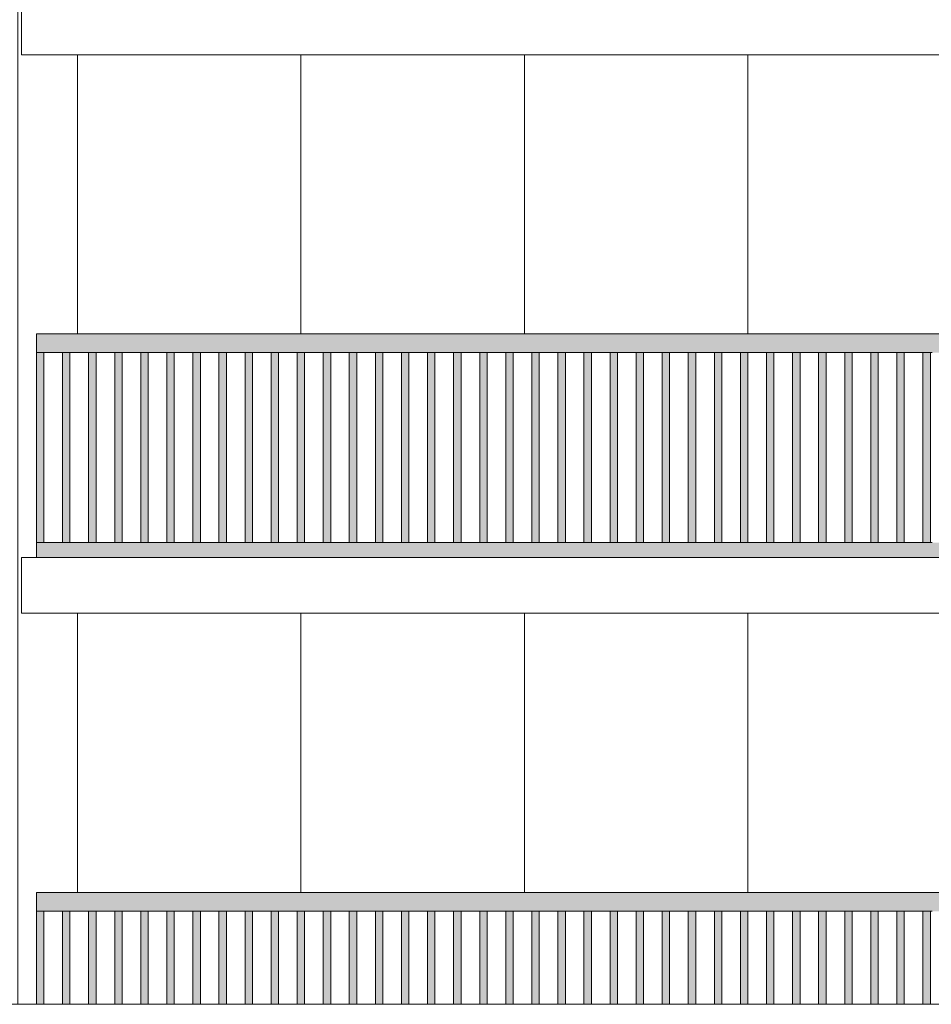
# Model space of a CAD drawing. Header units: millimetres. Extents: x -7244281 to -6602924, y 5765436 to 5938280.
# Tile 4 of 65: x -6646556 to -6641661, y 5778652 to 5783940. Entities that reach past the tile are written whole.
import ezdxf

# ---------------------------------------------------------------- set-up
doc = ezdxf.new("R2010")
doc.units = ezdxf.units.MM
doc.header["$MEASUREMENT"] = 0
doc.header["$XCLIPFRAME"] = 0
doc.layers.add('0_Ном._пера__1', color=7, linetype='Continuous', lineweight=0)
doc.layers.add('Конструктив - Ограждение_Ном._пера__1', color=7, linetype='Continuous', lineweight=0)
doc.layers.add('0_Ном._пера__161', color=7, linetype='Continuous', lineweight=13, true_color=0x6a6a6a)
picture_1 = doc.add_image_def('image3.png', size_in_pixel=(877, 829))

msp = doc.modelspace()

# ---------------------------------------------------------------- hatches: boundary and pattern name
at = {"layer": '0_Ном._пера__161', "linetype": 'Continuous', "lineweight": 0, "true_color": 0x696969}
for points in [[(-6646466.123, 5782152.474), (-6645524.122, 5782152.474), (-6645464.122, 5782152.474), (-6644572.122, 5782152.474), (-6644512.123, 5782152.474), (-6643620.123, 5782152.474), (-6643560.123, 5782152.474), (-6642668.124, 5782152.474), (-6642608.124, 5782152.474), (-6641716.126, 5782152.474), (-6641656.125, 5782152.474), (-6640764.126, 5782152.474), (-6640704.126, 5782152.474), (-6639812.127, 5782152.474), (-6639752.127, 5782152.474), (-6638860.128, 5782152.474), (-6638800.128, 5782152.474), (-6637908.129, 5782152.474), (-6637848.129, 5782152.474), (-6636906.132, 5782152.474), (-6636906.132, 5782252.474), (-6646466.123, 5782252.474)], [(-6646466.051, 5782152.474), (-6646466.051, 5781132.474), (-6646426.051, 5781132.474), (-6646426.051, 5782152.474)], [(-6646326.051, 5782152.474), (-6646326.051, 5781132.474), (-6646286.051, 5781132.474), (-6646286.051, 5782152.474)], [(-6646186.051, 5782152.475), (-6646186.051, 5781132.475), (-6646146.051, 5781132.475), (-6646146.051, 5782152.475)], [(-6646046.051, 5782152.476), (-6646046.051, 5781132.476), (-6646006.051, 5781132.476), (-6646006.051, 5782152.476)], [(-6645906.051, 5782152.476), (-6645906.051, 5781132.476), (-6645866.05, 5781132.476), (-6645866.051, 5782152.476)], [(-6645766.05, 5782152.477), (-6645766.051, 5781132.477), (-6645726.05, 5781132.477), (-6645726.05, 5782152.477)], [(-6645626.05, 5782152.477), (-6645626.05, 5781132.478), (-6645586.05, 5781132.478), (-6645586.05, 5782152.477)], [(-6645486.05, 5782152.478), (-6645486.05, 5781132.478), (-6645446.05, 5781132.478), (-6645446.05, 5782152.478)], [(-6645346.05, 5782152.479), (-6645346.05, 5781132.479), (-6645306.05, 5781132.479), (-6645306.05, 5782152.479)], [(-6645206.05, 5782152.479), (-6645206.05, 5781132.48), (-6645166.05, 5781132.48), (-6645166.05, 5782152.479)], [(-6645066.05, 5782152.48), (-6645066.05, 5781132.48), (-6645026.05, 5781132.48), (-6645026.05, 5782152.48)], [(-6644926.05, 5782152.481), (-6644926.05, 5781132.481), (-6644886.05, 5781132.481), (-6644886.05, 5782152.481)], [(-6644786.05, 5782152.481), (-6644786.05, 5781132.482), (-6644746.05, 5781132.482), (-6644746.05, 5782152.481)], [(-6644646.05, 5782152.482), (-6644646.05, 5781132.482), (-6644606.05, 5781132.482), (-6644606.05, 5782152.482)], [(-6644506.05, 5782152.483), (-6644506.05, 5781132.483), (-6644466.05, 5781132.483), (-6644466.05, 5782152.483)], [(-6644366.05, 5782152.483), (-6644366.05, 5781132.483), (-6644326.05, 5781132.483), (-6644326.05, 5782152.483)], [(-6644226.05, 5782152.484), (-6644226.05, 5781132.484), (-6644186.05, 5781132.484), (-6644186.05, 5782152.484)], [(-6644086.05, 5782152.485), (-6644086.05, 5781132.485), (-6644046.05, 5781132.485), (-6644046.05, 5782152.485)], [(-6643946.05, 5782152.485), (-6643946.05, 5781132.485), (-6643906.05, 5781132.485), (-6643906.05, 5782152.485)], [(-6643806.05, 5782152.486), (-6643806.05, 5781132.486), (-6643766.05, 5781132.486), (-6643766.05, 5782152.486)], [(-6643666.05, 5782152.487), (-6643666.05, 5781132.487), (-6643626.05, 5781132.487), (-6643626.05, 5782152.487)], [(-6643526.05, 5782152.487), (-6643526.05, 5781132.487), (-6643486.049, 5781132.487), (-6643486.05, 5782152.487)], [(-6643386.049, 5782152.488), (-6643386.049, 5781132.488), (-6643346.049, 5781132.488), (-6643346.049, 5782152.488)], [(-6643246.049, 5782152.489), (-6643246.049, 5781132.489), (-6643206.049, 5781132.489), (-6643206.049, 5782152.489)], [(-6643106.049, 5782152.489), (-6643106.049, 5781132.489), (-6643066.049, 5781132.489), (-6643066.049, 5782152.489)], [(-6642966.049, 5782152.49), (-6642966.049, 5781132.49), (-6642926.049, 5781132.49), (-6642926.049, 5782152.49)], [(-6642826.049, 5782152.491), (-6642826.049, 5781132.491), (-6642786.049, 5781132.491), (-6642786.049, 5782152.491)], [(-6642686.049, 5782152.491), (-6642686.049, 5781132.491), (-6642646.049, 5781132.491), (-6642646.049, 5782152.491)], [(-6642546.049, 5782152.492), (-6642546.049, 5781132.492), (-6642506.049, 5781132.492), (-6642506.049, 5782152.492)], [(-6642406.049, 5782152.493), (-6642406.049, 5781132.493), (-6642366.049, 5781132.493), (-6642366.049, 5782152.493)], [(-6642266.049, 5782152.493), (-6642266.049, 5781132.493), (-6642226.049, 5781132.493), (-6642226.049, 5782152.493)], [(-6642126.049, 5782152.494), (-6642126.049, 5781132.494), (-6642086.049, 5781132.494), (-6642086.049, 5782152.494)], [(-6641986.049, 5782152.474), (-6641986.049, 5781132.474), (-6641946.049, 5781132.474), (-6641946.049, 5782152.474)], [(-6641846.049, 5782152.475), (-6641846.049, 5781132.475), (-6641806.049, 5781132.475), (-6641806.049, 5782152.475)], [(-6641706.049, 5782152.476), (-6641706.049, 5781132.476), (-6641666.049, 5781132.476), (-6641666.049, 5782152.476)], [(-6646466.123, 5781132.474), (-6646466.123, 5781052.474), (-6636906.132, 5781052.474), (-6636906.132, 5781132.474)], [(-6646466.123, 5779152.474), (-6645524.122, 5779152.474), (-6645464.122, 5779152.474), (-6644572.122, 5779152.474), (-6644512.123, 5779152.474), (-6643620.123, 5779152.474), (-6643560.123, 5779152.474), (-6642668.124, 5779152.474), (-6642608.124, 5779152.474), (-6641716.126, 5779152.474), (-6641656.125, 5779152.474), (-6640764.126, 5779152.474), (-6640704.126, 5779152.474), (-6639812.127, 5779152.474), (-6639752.127, 5779152.474), (-6638860.128, 5779152.474), (-6638800.128, 5779152.474), (-6637908.129, 5779152.474), (-6637848.129, 5779152.474), (-6636906.132, 5779152.474), (-6636906.132, 5779252.474), (-6646466.123, 5779252.474)], [(-6646466.051, 5779152.474), (-6646466.051, 5778652.474), (-6646426.051, 5778652.474), (-6646426.051, 5779152.474)], [(-6646326.051, 5779152.474), (-6646326.051, 5778652.474), (-6646286.051, 5778652.474), (-6646286.051, 5779152.474)], [(-6646186.051, 5779152.475), (-6646186.051, 5778652.474), (-6646146.051, 5778652.474), (-6646146.051, 5779152.475)], [(-6646046.051, 5779152.476), (-6646046.051, 5778652.474), (-6646006.051, 5778652.474), (-6646006.051, 5779152.476)], [(-6645906.051, 5779152.476), (-6645906.051, 5778652.474), (-6645866.051, 5778652.474), (-6645866.051, 5779152.476)], [(-6645766.05, 5779152.477), (-6645766.051, 5778652.474), (-6645726.05, 5778652.474), (-6645726.05, 5779152.477)], [(-6645626.05, 5779152.477), (-6645626.05, 5778652.474), (-6645586.05, 5778652.474), (-6645586.05, 5779152.477)], [(-6645486.05, 5779152.478), (-6645486.05, 5778652.474), (-6645446.05, 5778652.474), (-6645446.05, 5779152.478)], [(-6645346.05, 5779152.479), (-6645346.05, 5778652.474), (-6645306.05, 5778652.474), (-6645306.05, 5779152.479)], [(-6645206.05, 5779152.479), (-6645206.05, 5778652.474), (-6645166.05, 5778652.474), (-6645166.05, 5779152.479)], [(-6645066.05, 5779152.48), (-6645066.05, 5778652.474), (-6645026.05, 5778652.474), (-6645026.05, 5779152.48)], [(-6644926.05, 5779152.481), (-6644926.05, 5778652.474), (-6644886.05, 5778652.474), (-6644886.05, 5779152.481)], [(-6644786.05, 5779152.481), (-6644786.05, 5778652.474), (-6644746.05, 5778652.474), (-6644746.05, 5779152.481)], [(-6644646.05, 5779152.482), (-6644646.05, 5778652.474), (-6644606.05, 5778652.474), (-6644606.05, 5779152.482)], [(-6644506.05, 5779152.483), (-6644506.05, 5778652.474), (-6644466.05, 5778652.474), (-6644466.05, 5779152.483)], [(-6644366.05, 5779152.483), (-6644366.05, 5778652.474), (-6644326.05, 5778652.474), (-6644326.05, 5779152.483)], [(-6644226.05, 5779152.484), (-6644226.05, 5778652.474), (-6644186.05, 5778652.474), (-6644186.05, 5779152.484)], [(-6644086.05, 5779152.485), (-6644086.05, 5778652.474), (-6644046.05, 5778652.474), (-6644046.05, 5779152.485)], [(-6643946.05, 5779152.485), (-6643946.05, 5778652.474), (-6643906.05, 5778652.474), (-6643906.05, 5779152.485)], [(-6643806.05, 5779152.486), (-6643806.05, 5778652.474), (-6643766.05, 5778652.474), (-6643766.05, 5779152.486)], [(-6643666.05, 5779152.487), (-6643666.05, 5778652.474), (-6643626.05, 5778652.474), (-6643626.05, 5779152.487)], [(-6643526.05, 5779152.487), (-6643526.05, 5778652.474), (-6643486.049, 5778652.474), (-6643486.05, 5779152.487)], [(-6643386.049, 5779152.488), (-6643386.049, 5778652.474), (-6643346.049, 5778652.474), (-6643346.049, 5779152.488)], [(-6643246.049, 5779152.489), (-6643246.049, 5778652.474), (-6643206.049, 5778652.474), (-6643206.049, 5779152.489)], [(-6643106.049, 5779152.489), (-6643106.049, 5778652.474), (-6643066.049, 5778652.474), (-6643066.049, 5779152.489)], [(-6642966.049, 5779152.49), (-6642966.049, 5778652.474), (-6642926.049, 5778652.474), (-6642926.049, 5779152.49)], [(-6642826.049, 5779152.491), (-6642826.049, 5778652.474), (-6642786.049, 5778652.474), (-6642786.049, 5779152.491)], [(-6642686.049, 5779152.491), (-6642686.049, 5778652.474), (-6642646.049, 5778652.474), (-6642646.049, 5779152.491)], [(-6642546.049, 5779152.492), (-6642546.049, 5778652.474), (-6642506.049, 5778652.474), (-6642506.049, 5779152.492)], [(-6642406.049, 5779152.493), (-6642406.049, 5778652.474), (-6642366.049, 5778652.474), (-6642366.049, 5779152.493)], [(-6642266.049, 5779152.493), (-6642266.049, 5778652.474), (-6642226.049, 5778652.474), (-6642226.049, 5779152.493)], [(-6642126.049, 5779152.494), (-6642126.049, 5778652.474), (-6642086.049, 5778652.474), (-6642086.049, 5779152.494)], [(-6641986.049, 5779152.474), (-6641986.049, 5778652.474), (-6641946.049, 5778652.474), (-6641946.049, 5779152.474)], [(-6641846.049, 5779152.475), (-6641846.049, 5778652.474), (-6641806.049, 5778652.474), (-6641806.049, 5779152.475)], [(-6641706.049, 5779152.476), (-6641706.049, 5778652.474), (-6641666.049, 5778652.474), (-6641666.049, 5779152.476)]]:
    msp.add_hatch(color=251, dxfattribs=at).paths.add_polyline_path(points)

# ---------------------------------------------------------------- linework, layer by layer
at = {"layer": '0_Ном._пера__1', "color": 7, "linetype": 'Continuous', "lineweight": 0}
for p, q in [((-6646546.132, 5783752.474), (-6646546.132, 5784052.474)), ((-6646546.132, 5783752.474), (-6636826.14, 5783752.474)), ((-6646246.091, 5782252.146), (-6646246.091, 5783752.474)), ((-6645046.091, 5782252.146), (-6645046.091, 5783752.474)), ((-6643846.091, 5782252.146), (-6643846.091, 5783752.474)), ((-6642646.091, 5782252.146), (-6642646.091, 5783752.474)), ((-6646546.132, 5781052.474), (-6636826.14, 5781052.474)), ((-6646546.132, 5780752.474), (-6646546.132, 5781052.474)), ((-6646546.132, 5780752.474), (-6636826.14, 5780752.474)), ((-6646246.091, 5779252.146), (-6646246.091, 5780752.474)), ((-6645046.091, 5779252.146), (-6645046.091, 5780752.474)), ((-6643846.091, 5779252.146), (-6643846.091, 5780752.474)), ((-6642646.091, 5779252.146), (-6642646.091, 5780752.474))]:
    msp.add_line(p, q, dxfattribs=at)
for points in [[(-6646565.973, 5841512.474), (-6636806, 5841512.474), (-6636806, 5778652.474), (-6646565.973, 5778652.474)], [(-6649996.472, 5778652.474), (-6636806, 5778652.474), (-6636806, 5777452.474), (-6649996.472, 5777452.474)]]:
    msp.add_lwpolyline(points, close=True, dxfattribs=at)
at = {"layer": 'Конструктив - Ограждение_Ном._пера__1', "color": 7, "linetype": 'Continuous', "lineweight": 0}
for p, q in [((-6646466.123, 5782152.474), (-6646466.123, 5782252.474)), ((-6636906.132, 5782252.474), (-6646466.123, 5782252.474)), ((-6645524.122, 5782152.474), (-6646466.123, 5782152.474)), ((-6646466.051, 5781132.474), (-6646466.051, 5782152.474)), ((-6646426.051, 5781132.474), (-6646426.051, 5782152.474)), ((-6646326.051, 5781132.474), (-6646326.051, 5782152.474)), ((-6646286.051, 5781132.474), (-6646286.051, 5782152.474)), ((-6646186.051, 5781132.474), (-6646186.051, 5782152.475)), ((-6646146.051, 5781132.475), (-6646146.051, 5782152.475)), ((-6646046.051, 5781132.475), (-6646046.051, 5782152.476)), ((-6646006.051, 5781132.476), (-6646006.051, 5782152.476)), ((-6645906.051, 5781132.476), (-6645906.051, 5782152.476)), ((-6645866.051, 5781132.476), (-6645866.051, 5782152.476)), ((-6645766.05, 5781132.476), (-6645766.05, 5782152.477)), ((-6645726.05, 5781132.477), (-6645726.05, 5782152.477)), ((-6645626.05, 5781132.477), (-6645626.05, 5782152.478)), ((-6645586.05, 5781132.478), (-6645586.05, 5782152.478)), ((-6645464.122, 5782152.474), (-6645524.122, 5782152.474)), ((-6645486.05, 5781132.478), (-6645486.05, 5782152.478)), ((-6644572.123, 5782152.474), (-6645464.122, 5782152.474)), ((-6645446.05, 5781132.478), (-6645446.05, 5782152.478)), ((-6645346.05, 5781132.478), (-6645346.05, 5782152.479)), ((-6645306.05, 5781132.479), (-6645306.05, 5782152.479)), ((-6645206.05, 5781132.479), (-6645206.05, 5782152.479)), ((-6645166.05, 5781132.479), (-6645166.05, 5782152.479)), ((-6645066.05, 5781132.48), (-6645066.05, 5782152.48)), ((-6645026.05, 5781132.48), (-6645026.05, 5782152.48)), ((-6644926.05, 5781132.48), (-6644926.05, 5782152.481)), ((-6644886.05, 5781132.481), (-6644886.05, 5782152.481)), ((-6644786.05, 5781132.481), (-6644786.05, 5782152.481)), ((-6644746.05, 5781132.481), (-6644746.05, 5782152.481)), ((-6644646.05, 5781132.482), (-6644646.05, 5782152.482)), ((-6644606.05, 5781132.482), (-6644606.05, 5782152.482)), ((-6644512.123, 5782152.474), (-6644572.123, 5782152.474)), ((-6643620.123, 5782152.474), (-6644512.123, 5782152.474)), ((-6644506.05, 5781132.482), (-6644506.05, 5782152.483)), ((-6644466.05, 5781132.483), (-6644466.05, 5782152.483)), ((-6644366.05, 5781132.483), (-6644366.05, 5782152.483)), ((-6644326.05, 5781132.483), (-6644326.05, 5782152.483)), ((-6644226.05, 5781132.483), (-6644226.05, 5782152.484)), ((-6644186.05, 5781132.484), (-6644186.05, 5782152.484)), ((-6644086.05, 5781132.484), (-6644086.05, 5782152.485)), ((-6644046.05, 5781132.485), (-6644046.05, 5782152.485)), ((-6643946.05, 5781132.485), (-6643946.05, 5782152.485)), ((-6643906.05, 5781132.485), (-6643906.05, 5782152.485)), ((-6643806.05, 5781132.485), (-6643806.05, 5782152.486)), ((-6643766.05, 5781132.486), (-6643766.05, 5782152.486)), ((-6643666.05, 5781132.486), (-6643666.05, 5782152.487)), ((-6643626.05, 5781132.487), (-6643626.05, 5782152.487)), ((-6643560.123, 5782152.474), (-6643620.123, 5782152.474)), ((-6642668.124, 5782152.474), (-6643560.123, 5782152.474)), ((-6643526.05, 5781132.487), (-6643526.05, 5782152.487)), ((-6643486.05, 5781132.487), (-6643486.05, 5782152.487)), ((-6643386.049, 5781132.487), (-6643386.049, 5782152.488)), ((-6643346.049, 5781132.488), (-6643346.049, 5782152.488)), ((-6643246.049, 5781132.488), (-6643246.049, 5782152.489)), ((-6643206.049, 5781132.489), (-6643206.049, 5782152.489)), ((-6643106.049, 5781132.489), (-6643106.049, 5782152.489)), ((-6643066.049, 5781132.489), (-6643066.049, 5782152.489)), ((-6642966.049, 5781132.489), (-6642966.049, 5782152.49)), ((-6642926.049, 5781132.49), (-6642926.049, 5782152.49)), ((-6642826.049, 5781132.49), (-6642826.049, 5782152.491)), ((-6642786.049, 5781132.491), (-6642786.049, 5782152.491)), ((-6642686.049, 5781132.491), (-6642686.049, 5782152.491)), ((-6642608.124, 5782152.474), (-6642668.124, 5782152.474)), ((-6642646.049, 5781132.491), (-6642646.049, 5782152.491)), ((-6641716.125, 5782152.474), (-6642608.124, 5782152.474)), ((-6642546.049, 5781132.491), (-6642546.049, 5782152.492)), ((-6642506.049, 5781132.492), (-6642506.049, 5782152.492)), ((-6642406.049, 5781132.492), (-6642406.049, 5782152.493)), ((-6642366.049, 5781132.493), (-6642366.049, 5782152.493)), ((-6642266.049, 5781132.493), (-6642266.049, 5782152.493)), ((-6642226.049, 5781132.493), (-6642226.049, 5782152.493)), ((-6642126.049, 5781132.493), (-6642126.049, 5782152.494)), ((-6642086.049, 5781132.494), (-6642086.049, 5782152.494)), ((-6641986.049, 5781132.474), (-6641986.049, 5782152.474)), ((-6641946.049, 5781132.474), (-6641946.049, 5782152.474)), ((-6641846.049, 5781132.474), (-6641846.049, 5782152.475)), ((-6641806.049, 5781132.475), (-6641806.049, 5782152.475)), ((-6641656.125, 5782152.474), (-6641716.125, 5782152.474)), ((-6641706.049, 5781132.475), (-6641706.049, 5782152.476)), ((-6641666.049, 5781132.476), (-6641666.049, 5782152.476)), ((-6646466.123, 5781052.474), (-6646466.123, 5781132.474)), ((-6645524.122, 5781132.474), (-6646466.123, 5781132.474)), ((-6645464.122, 5781132.474), (-6645524.122, 5781132.474)), ((-6644572.123, 5781132.474), (-6645464.122, 5781132.474)), ((-6644512.123, 5781132.474), (-6644572.123, 5781132.474)), ((-6643620.123, 5781132.474), (-6644512.123, 5781132.474)), ((-6643560.123, 5781132.474), (-6643620.123, 5781132.474)), ((-6642668.124, 5781132.474), (-6643560.123, 5781132.474)), ((-6642608.124, 5781132.474), (-6642668.124, 5781132.474)), ((-6641716.125, 5781132.474), (-6642608.124, 5781132.474)), ((-6641656.125, 5781132.474), (-6641716.125, 5781132.474)), ((-6646466.123, 5779152.474), (-6646466.123, 5779252.474)), ((-6636906.132, 5779252.474), (-6646466.123, 5779252.474)), ((-6645524.122, 5779152.474), (-6646466.123, 5779152.474)), ((-6646466.051, 5778652.474), (-6646466.051, 5779152.474)), ((-6646426.051, 5778652.474), (-6646426.051, 5779152.474)), ((-6646326.051, 5778652.474), (-6646326.051, 5779152.474)), ((-6646286.051, 5778652.474), (-6646286.051, 5779152.474)), ((-6646186.051, 5778652.474), (-6646186.051, 5779152.475)), ((-6646146.051, 5778652.474), (-6646146.051, 5779152.475)), ((-6646046.051, 5778652.474), (-6646046.051, 5779152.476)), ((-6646006.051, 5778652.474), (-6646006.051, 5779152.476)), ((-6645906.051, 5778652.474), (-6645906.051, 5779152.476)), ((-6645866.051, 5778652.474), (-6645866.051, 5779152.476)), ((-6645766.05, 5778652.474), (-6645766.05, 5779152.477)), ((-6645726.05, 5778652.474), (-6645726.05, 5779152.477)), ((-6645626.05, 5778652.474), (-6645626.05, 5779152.478)), ((-6645586.05, 5778652.474), (-6645586.05, 5779152.478)), ((-6645464.122, 5779152.474), (-6645524.122, 5779152.474)), ((-6645486.05, 5778652.474), (-6645486.05, 5779152.478)), ((-6644572.123, 5779152.474), (-6645464.122, 5779152.474)), ((-6645446.05, 5778652.474), (-6645446.05, 5779152.478)), ((-6645346.05, 5778652.474), (-6645346.05, 5779152.479)), ((-6645306.05, 5778652.474), (-6645306.05, 5779152.479)), ((-6645206.05, 5778652.474), (-6645206.05, 5779152.479)), ((-6645166.05, 5778652.474), (-6645166.05, 5779152.479)), ((-6645066.05, 5778652.474), (-6645066.05, 5779152.48)), ((-6645026.05, 5778652.474), (-6645026.05, 5779152.48)), ((-6644926.05, 5778652.474), (-6644926.05, 5779152.481)), ((-6644886.05, 5778652.474), (-6644886.05, 5779152.481)), ((-6644786.05, 5778652.474), (-6644786.05, 5779152.481)), ((-6644746.05, 5778652.474), (-6644746.05, 5779152.481)), ((-6644646.05, 5778652.474), (-6644646.05, 5779152.482)), ((-6644606.05, 5778652.474), (-6644606.05, 5779152.482)), ((-6644512.123, 5779152.474), (-6644572.123, 5779152.474)), ((-6643620.123, 5779152.474), (-6644512.123, 5779152.474)), ((-6644506.05, 5778652.474), (-6644506.05, 5779152.483)), ((-6644466.05, 5778652.474), (-6644466.05, 5779152.483)), ((-6644366.05, 5778652.474), (-6644366.05, 5779152.483)), ((-6644326.05, 5778652.474), (-6644326.05, 5779152.483)), ((-6644226.05, 5778652.474), (-6644226.05, 5779152.484)), ((-6644186.05, 5778652.474), (-6644186.05, 5779152.484)), ((-6644086.05, 5778652.474), (-6644086.05, 5779152.485)), ((-6644046.05, 5778652.474), (-6644046.05, 5779152.485)), ((-6643946.05, 5778652.474), (-6643946.05, 5779152.485)), ((-6643906.05, 5778652.474), (-6643906.05, 5779152.485)), ((-6643806.05, 5778652.474), (-6643806.05, 5779152.486)), ((-6643766.05, 5778652.474), (-6643766.05, 5779152.486)), ((-6643666.05, 5778652.474), (-6643666.05, 5779152.487)), ((-6643626.05, 5778652.474), (-6643626.05, 5779152.487)), ((-6643560.123, 5779152.474), (-6643620.123, 5779152.474)), ((-6642668.124, 5779152.474), (-6643560.123, 5779152.474)), ((-6643526.05, 5778652.474), (-6643526.05, 5779152.487)), ((-6643486.05, 5778652.474), (-6643486.05, 5779152.487)), ((-6643386.049, 5778652.474), (-6643386.049, 5779152.488)), ((-6643346.049, 5778652.474), (-6643346.049, 5779152.488)), ((-6643246.049, 5778652.474), (-6643246.049, 5779152.489)), ((-6643206.049, 5778652.474), (-6643206.049, 5779152.489)), ((-6643106.049, 5778652.474), (-6643106.049, 5779152.489)), ((-6643066.049, 5778652.474), (-6643066.049, 5779152.489)), ((-6642966.049, 5778652.474), (-6642966.049, 5779152.49)), ((-6642926.049, 5778652.474), (-6642926.049, 5779152.49)), ((-6642826.049, 5778652.474), (-6642826.049, 5779152.491)), ((-6642786.049, 5778652.474), (-6642786.049, 5779152.491)), ((-6642686.049, 5778652.474), (-6642686.049, 5779152.491)), ((-6642608.124, 5779152.474), (-6642668.124, 5779152.474)), ((-6642646.049, 5778652.474), (-6642646.049, 5779152.491)), ((-6641716.125, 5779152.474), (-6642608.124, 5779152.474)), ((-6642546.049, 5778652.474), (-6642546.049, 5779152.492)), ((-6642506.049, 5778652.474), (-6642506.049, 5779152.492)), ((-6642406.049, 5778652.474), (-6642406.049, 5779152.493)), ((-6642366.049, 5778652.474), (-6642366.049, 5779152.493)), ((-6642266.049, 5778652.474), (-6642266.049, 5779152.493)), ((-6642226.049, 5778652.474), (-6642226.049, 5779152.493)), ((-6642126.049, 5778652.474), (-6642126.049, 5779152.494)), ((-6642086.049, 5778652.474), (-6642086.049, 5779152.494)), ((-6641986.049, 5778652.474), (-6641986.049, 5779152.474)), ((-6641946.049, 5778652.474), (-6641946.049, 5779152.474)), ((-6641846.049, 5778652.474), (-6641846.049, 5779152.475)), ((-6641806.049, 5778652.474), (-6641806.049, 5779152.475)), ((-6641656.125, 5779152.474), (-6641716.125, 5779152.474)), ((-6641706.049, 5778652.474), (-6641706.049, 5779152.476)), ((-6641666.049, 5778652.474), (-6641666.049, 5779152.476))]:
    msp.add_line(p, q, dxfattribs=at)

# ---------------------------------------------------------------- pictures from other files: only their frames are drawn
at = {"linetype": 'Continuous', "lineweight": 0}
image = msp.add_image(picture_1, insert=(-6646565.973, 5778652.474), size_in_units=(9759.973, 62860), dxfattribs=at)
image.set_boundary_path([(-0.5, -0.5), (876.5, 828.5)])

doc.saveas('drawing.dxf')
